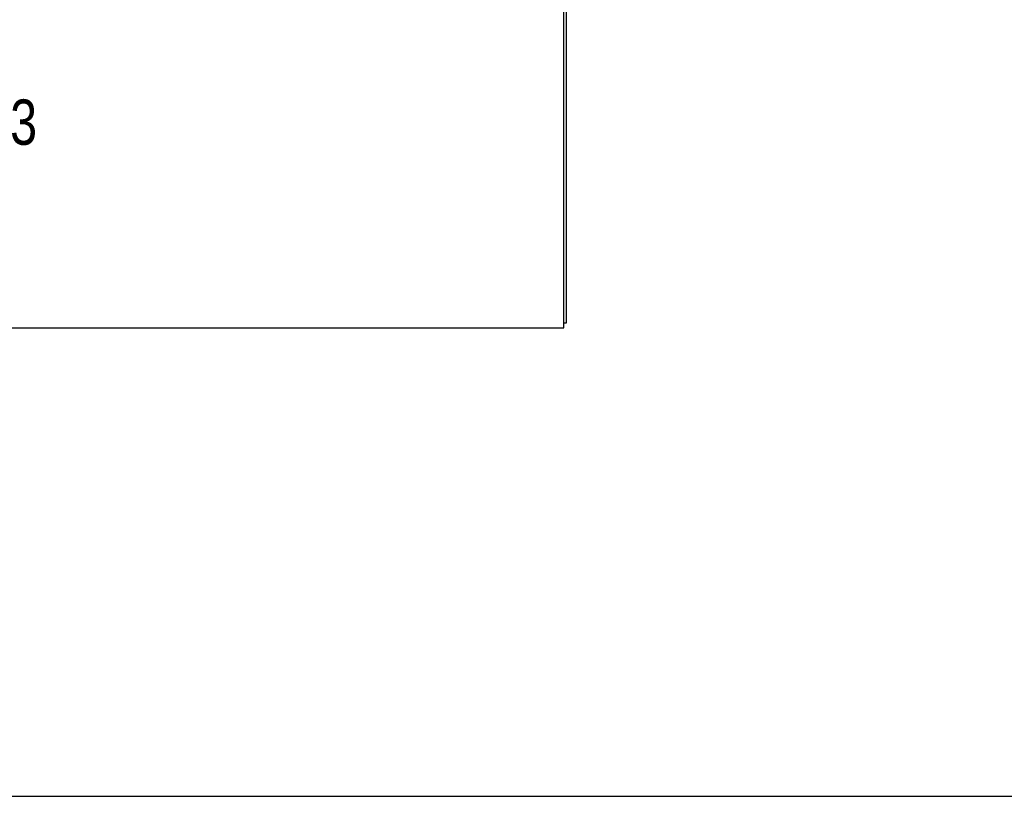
# Model space of a CAD drawing. Header units: inches. Extents: x 0 to 187, y 0 to 121.
# Tile 7 of 44: x 74 to 95, y 0 to 16. Entities that reach past the tile are written whole.
import ezdxf

# ---------------------------------------------------------------- set-up
doc = ezdxf.new("R2010")
doc.units = ezdxf.units.IN
doc.header["$LTSCALE"] = 10.270299
doc.header["$MEASUREMENT"] = 0
doc.layers.get('0').update_dxf_attribs({"linetype": 'CONTINUOUS'})
doc.layers.add('DIMENSIONS', color=7, linetype='CONTINUOUS')
doc.styles.get("Standard").update_dxf_attribs({"font": 'txt', "width": 0.8})
doc.dimstyles.new('DIMSTYLE_2', dxfattribs={"dimtxt": 0.933664, "dimasz": 1.098428, "dimexe": 0.09, "dimexo": 0.07, "dimgap": 0.0425, "dimtad": 0, "dimtih": 1, "dimtoh": 1, "dimzin": 4, "dimdsep": 46, "dimtxsty": 'Standard', "dimblk": '_FILLED', "dimblk1": '_FILLED', "dimblk2": '_FILLED', "dimcen": 0.09, "dimadec": 0, "dimazin": 0, "dimtfac": 1, "dimtofl": 0, "dimtmove": 0, "dimatfit": 3, "dimldrblk": '_FILLED', "dimfxl": 0, "dimtolj": 1, "dimtzin": 4, "dimarcsym": 0})

# ---------------------------------------------------------------- blocks, each defined once
blk = doc.blocks.new('_FILLED')
at = {"color": 0, "linetype": 'ByBlock'}
blk.add_solid([(0, 0), (-1, 0.2), (-1, -0.2)], dxfattribs=at)
blk = doc.blocks.new('*D16')
at = {"layer": 'DIMENSIONS', "color": 2, "linetype": 'Continuous'}
for p, q in [((71.272, 17.527), (71.272, 19.724)), ((71.272, 16.402), (71.272, 13.894)), ((71.272, 13.894), (72.179, 13.894))]:
    blk.add_line(p, q, dxfattribs=at)
at = {"layer": 'DIMENSIONS', "color": 2, "linetype": 'Continuous', "xscale": 1.0984277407, "yscale": 1.0984277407, "zscale": 1.0984277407}
for p, rotation in [((71.272, 17.527), 270), ((71.272, 16.402), 90)]:
    blk.add_blockref('_FILLED', p, dxfattribs=dict(at, rotation=rotation))
at = {"layer": 'DIMENSIONS', "color": 2, "linetype": 'Continuous', "insert": (72.645, 14.361), "char_height": 0.9337, "width": 2.98772, "attachment_point": 1, "line_spacing_factor": 0.9}
blk.add_mtext('1.13', dxfattribs=at)

msp = doc.modelspace()

# ---------------------------------------------------------------- linework, layer by layer
at = {"color": 3, "linetype": 'Continuous'}
for p, q in [((85.497, 9.756), (85.497, 81.548)), ((85.445, 9.652), (85.445, 16.833)), ((55.549, 9.652), (85.445, 9.652))]:
    msp.add_line(p, q, dxfattribs=at)
at = {"color": 7, "linetype": 'Continuous'}
for p, q in [((85.445, 9.756), (85.497, 9.756)), ((0, 0), (186.733, 0))]:
    msp.add_line(p, q, dxfattribs=at)

# ---------------------------------------------------------------- dimensions: what is measured, and where the dimension line sits
at = {"layer": 'DIMENSIONS', "color": 2, "linetype": 'Continuous'}
dim = msp.add_linear_dim(base=(71.272382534, 17.527208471), p1=(84.664037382, 16.402208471), p2=(57.496537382, 17.527208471), angle=90, dimstyle='DIMSTYLE_2', dxfattribs=at)
dim.commit()
dim.dimension.update_dxf_attribs({"geometry": '*D16', "text_midpoint": (74.139278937, 13.894279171), "dimtype": 160})

doc.saveas('drawing.dxf')
